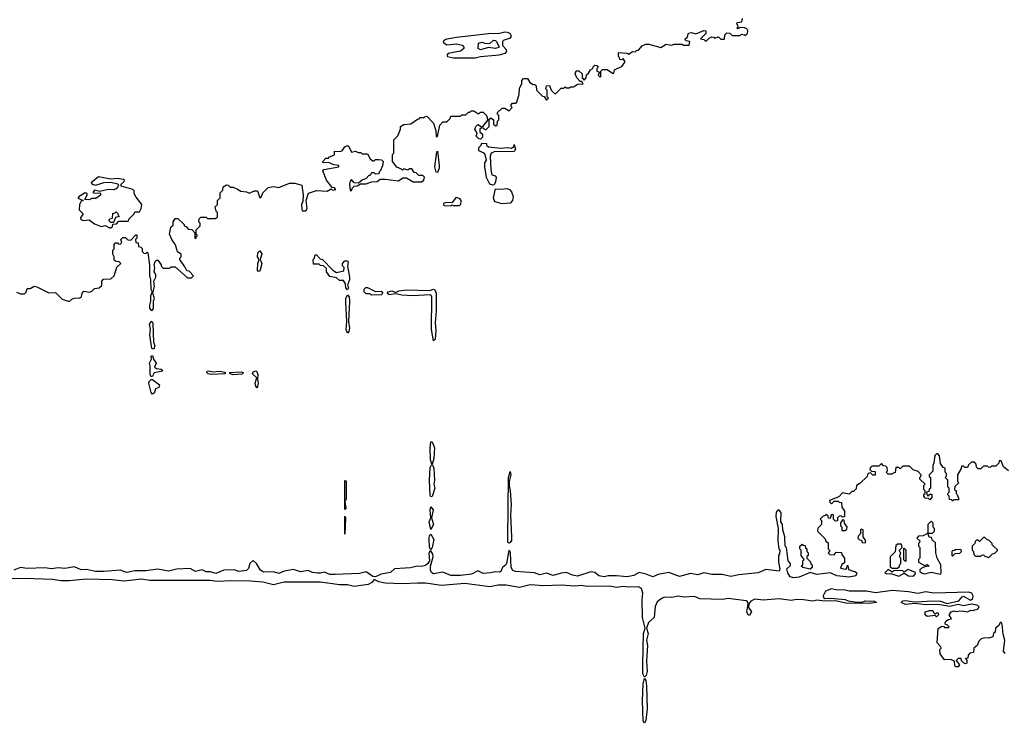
# Model space of a CAD drawing. Extents: x 1985742 to 2252716, y 78271 to 266492.
# Tile 209 of 250: x 2190368 to 2197689, y 196268 to 201498. Entities that reach past the tile are written whole.
import ezdxf

# ---------------------------------------------------------------- set-up
doc = ezdxf.new("R2010")
doc.units = 0

msp = doc.modelspace()

# ---------------------------------------------------------------- linework, layer by layer
at = {"layer": '0CON10XD'}
for points in [[(2191595, 199660), (2191560, 199715), (2191560, 199725), (2191570, 199735), (2191570, 199755), (2191541.7, 199771.7), (2191527.5, 199825), (2191500, 199865), (2191482.5, 199905), (2191493, 199957), (2191508.3, 199971.7), (2191510, 199995), (2191525, 200020), (2191545, 200020), (2191590, 199975), (2191590, 199965), (2191605, 199960), (2191621.7, 199941.7), (2191648.3, 199938.3), (2191670, 199915), (2191670, 199875), (2191678.3, 199871.7), (2191681.7, 199888.3), (2191690, 199895), (2191680, 199905), (2191680, 199935), (2191710, 199965), (2191710, 199985), (2191700, 199995), (2191701.7, 200018.3), (2191715, 200030), (2191755, 200030), (2191765, 200020), (2191825, 200020), (2191838.3, 200031.7), (2191840, 200065), (2191830, 200075), (2191822.5, 200107.5), (2191840, 200125), (2191840, 200155), (2191860, 200175), (2191858.3, 200211.7), (2191878.3, 200231.7), (2191880, 200255), (2191905, 200270), (2191918.3, 200268.3), (2191933, 200253), (2191955, 200252.5), (2191988.8, 200238.8), (2192013, 200223), (2192055, 200217.5), (2192075, 200207.5), (2192115, 200226.7), (2192135.9, 200225.9), (2192155, 200173.3), (2192165.9, 200184.1), (2192175, 200210), (2192215, 200250), (2192255, 200257.5), (2192295, 200250), (2192375, 200282.5), (2192415, 200282.5), (2192465, 200267.5), (2192476.2, 200195), (2192473, 200147), (2192462.5, 200125), (2192466.2, 200086.2), (2192468.3, 200078.3), (2192495, 200078), (2192506, 200095), (2192498.8, 200155), (2192515, 200207.5), (2192575, 200227.5), (2192655, 200222.5), (2192685, 200240), (2192695, 200230), (2192720, 200235), (2192708.3, 200248.3), (2192691.7, 200251.7), (2192650, 200305), (2192622.5, 200375), (2192630, 200385), (2192740, 200405), (2192740, 200415), (2192705, 200420), (2192665, 200437.5), (2192625, 200433.3), (2192622.5, 200445), (2192645, 200470), (2192665, 200470), (2192671.7, 200478.3), (2192705, 200490), (2192710, 200495), (2192710, 200520), (2192745, 200517.5), (2192765, 200522.5), (2192787, 200553), (2192805, 200562.5), (2192816, 200556), (2192835, 200513.3), (2192865, 200520), (2192885, 200510), (2192905, 200510), (2192915, 200500), (2192955, 200500), (2192973.6, 200463.6), (2192995, 200450), (2193005, 200450), (2193015, 200460), (2193035, 200460), (2193057.5, 200457.5), (2193070, 200445), (2193067, 200413), (2193048.3, 200371.7), (2193040, 200365), (2193038.3, 200351.7), (2193015, 200350), (2193005, 200360), (2192985, 200360), (2192975, 200340), (2192965, 200340), (2192945, 200317.5), (2192913.9, 200306.1), (2192887.5, 200282.5), (2192855, 200286), (2192835, 200310), (2192825, 200297.5), (2192820, 200275), (2192825, 200227.5), (2192835, 200227.5), (2192842.2, 200247.8), (2192855, 200260), (2192877.3, 200262.7), (2192902.5, 200277.5), (2192945, 200278.8), (2192985, 200293.3), (2193025, 200296.2), (2193047.5, 200312.5), (2193085, 200314), (2193185, 200300), (2193218.3, 200321.7), (2193245, 200322.5), (2193295, 200293.3), (2193355.9, 200294.1), (2193372.5, 200305), (2193377.5, 200327.5), (2193365, 200340), (2193335, 200340), (2193315, 200360), (2193301.7, 200361.7), (2193285, 200390), (2193265, 200390), (2193255, 200380), (2193225, 200390), (2193215, 200380), (2193208.3, 200388.3), (2193171.7, 200401.7), (2193140, 200445), (2193140, 200495), (2193150, 200505), (2193150, 200605), (2193180, 200635), (2193200, 200685), (2193200, 200705), (2193225, 200720), (2193277, 200723), (2193325, 200760), (2193338.3, 200761.7), (2193345, 200770), (2193375, 200770), (2193380, 200775), (2193395, 200780), (2193445, 200730), (2193462, 200675), (2193465, 200630), (2193475, 200630), (2193491.2, 200715), (2193515, 200740), (2193545, 200740), (2193570, 200765), (2193575, 200780), (2193645, 200780), (2193655, 200790), (2193685, 200790), (2193705, 200810), (2193715, 200810), (2193725, 200820), (2193745, 200820), (2193775, 200800), (2193785, 200800), (2193795, 200810), (2193815, 200810), (2193840, 200785), (2193850, 200755), (2193810, 200705), (2193811.7, 200691.7), (2193835, 200680), (2193860, 200705), (2193860, 200755), (2193871.7, 200768.3), (2193890, 200755), (2193891.7, 200721.7), (2193905, 200710), (2193918.3, 200711.7), (2193920, 200745), (2193930, 200755), (2193930, 200785), (2193920, 200795), (2193921.7, 200808.3), (2193955, 200840), (2193975, 200840), (2194008.3, 200821.7), (2194030, 200845), (2194022.5, 200852.5), (2194022.5, 200865), (2194031.7, 200878.3), (2194055, 200877.5), (2194065.7, 200884.3), (2194081.9, 200945), (2194084.3, 200985.7), (2194102.5, 201025), (2194103, 201047), (2194115, 201060), (2194145, 201060), (2194161.7, 201031.7), (2194185, 201017.5), (2194197.5, 201017.5), (2194207.5, 201007.5), (2194210, 200975), (2194255, 200930), (2194268.3, 200928.3), (2194285, 200900), (2194300, 200915), (2194290, 200925), (2194290, 200975), (2194280, 200985), (2194285, 201007.5), (2194308.3, 201008.3), (2194320, 200975), (2194345, 200950), (2194355, 200950), (2194395, 200990), (2194415, 200990), (2194425, 201000), (2194433, 200993), (2194455, 200992.5), (2194465, 201000), (2194485, 201000), (2194515, 201020), (2194558.3, 201021.7), (2194548.3, 201038.3), (2194535, 201040), (2194510, 201065), (2194497.5, 201095), (2194505, 201117.5), (2194525, 201117.5), (2194550, 201095), (2194550, 201065), (2194565, 201050), (2194580, 201065), (2194581.7, 201088.3), (2194598.3, 201101.7), (2194613.6, 201126.4), (2194630, 201135), (2194631.7, 201148.3), (2194645, 201160), (2194658.3, 201158.3), (2194670, 201145), (2194660, 201135), (2194660, 201115), (2194678.3, 201108.3), (2194670, 201085), (2194685, 201070), (2194690, 201075), (2194690, 201115), (2194701.7, 201128.3), (2194737, 201127), (2194775, 201100), (2194785, 201100), (2194790, 201125), (2194810, 201135), (2194845, 201150), (2194870, 201185), (2194855, 201210), (2194845, 201200), (2194831.7, 201201.7), (2194828.3, 201218.3), (2194820, 201225), (2194820, 201255), (2194885, 201250), (2194897, 201243), (2194925, 201262.5), (2194945, 201260), (2194955, 201270), (2194968.3, 201271.7), (2194996.1, 201303.9), (2195023.6, 201316.4), (2195046.4, 201316.4), (2195135, 201292.5), (2195175, 201317.5), (2195215, 201310), (2195235, 201317.5), (2195295, 201317.5), (2195305, 201310), (2195345, 201310), (2195350, 201335), (2195321.7, 201341.7), (2195317.5, 201355), (2195330, 201365), (2195342, 201398), (2195363, 201403), (2195395, 201392.5), (2195455, 201417.5), (2195470, 201415), (2195470, 201395), (2195430, 201355), (2195455, 201350), (2195465, 201340), (2195475, 201340), (2195495, 201360), (2195515, 201370), (2195528.3, 201368.3), (2195535, 201360), (2195565, 201370), (2195582.5, 201352.5), (2195607.5, 201352.5), (2195610, 201385), (2195625, 201400), (2195648.3, 201398.3), (2195665, 201380), (2195725, 201380), (2195735, 201390), (2195757, 201387), (2195765, 201380), (2195780, 201395), (2195782.5, 201415), (2195775, 201430), (2195758.3, 201438.3), (2195725, 201440), (2195705, 201430), (2195700, 201435), (2195710, 201445), (2195708.3, 201458.3), (2195700, 201465), (2195701.7, 201478.3), (2195738.3, 201481.7), (2195741.7, 201508.3)], [(2193755, 201214.4), (2193795, 201225.6), (2193932.4, 201237.6), (2193979.5, 201250.5), (2193990, 201265), (2193988.8, 201275), (2193960, 201305), (2193961.2, 201335), (2193966.7, 201345), (2194017, 201363), (2194024, 201375), (2194016, 201395), (2193995, 201404.3), (2193975, 201404.4), (2193935, 201396.7), (2193855, 201393.3), (2193615, 201365.5), (2193545, 201354.3), (2193523.3, 201345), (2193516.2, 201335), (2193519.6, 201329.5), (2193545, 201312), (2193615, 201318.6), (2193658.8, 201308.8), (2193670, 201295), (2193670, 201285), (2193645.8, 201264.2), (2193552.9, 201247.1), (2193543.3, 201235), (2193550, 201225), (2193595, 201214.4), (2193755, 201214.4)], [(2193795, 201274.2), (2193776.7, 201285), (2193780, 201325), (2193805, 201330.8), (2193827, 201323), (2193865, 201322.5), (2193890, 201345), (2193905, 201343.3), (2193913.3, 201335), (2193933.3, 201295), (2193905, 201284.5), (2193855, 201292.5), (2193795, 201274.2)], [(2193795, 200610), (2193781.7, 200611.7), (2193760, 200635), (2193768.3, 200641.7), (2193770, 200655), (2193752.5, 200685), (2193760, 200705), (2193775, 200720), (2193800, 200705), (2193798.3, 200691.7), (2193790, 200685), (2193790, 200665), (2193808.3, 200648.3), (2193810, 200625), (2193795, 200610)], [(2193475, 200362.5), (2193463.8, 200365), (2193455.8, 200405), (2193470, 200515), (2193475, 200520), (2193488, 200415), (2193488, 200395), (2193475, 200362.5)], [(2193885, 200267.5), (2193865, 200276.7), (2193839.2, 200325), (2193826.2, 200405), (2193827.5, 200435), (2193840, 200455), (2193830, 200495), (2193822.5, 200505), (2193783.3, 200523.3), (2193782, 200548), (2193800, 200565), (2193805, 200580), (2193838.3, 200578.3), (2193840, 200565), (2193855, 200553.3), (2193945, 200543.8), (2193995, 200548.8), (2194026, 200544), (2194042.5, 200555), (2194045, 200570), (2194055.7, 200535), (2194045, 200518.8), (2193895, 200516.7), (2193873.3, 200505), (2193866.7, 200485), (2193871.7, 200381.7), (2193880, 200345), (2193905, 200337.5), (2193910, 200325), (2193907, 200293), (2193895, 200270), (2193885, 200267.5)], [(2191045, 199950), (2191058.3, 199961.7), (2191061.7, 199978.3), (2191088.3, 199981.7), (2191105, 200000), (2191178.3, 200001.7), (2191180, 200015), (2191220, 200055), (2191225, 200070), (2191259.3, 200070.7), (2191272.5, 200095), (2191277.5, 200125), (2191235, 200180), (2191220, 200205), (2191220, 200225), (2191210, 200235), (2191121.7, 200261.7), (2191123.3, 200275), (2191146.2, 200295), (2191147.5, 200305), (2191140.7, 200310.7), (2191095, 200316.7), (2191045, 200313.3), (2190955, 200330), (2190900, 200285), (2190907.5, 200275), (2190935, 200268.8), (2190995, 200288.8), (2191045, 200290), (2191097, 200277), (2191102, 200265), (2191098.8, 200255), (2191085, 200240), (2191065, 200232.5), (2191025, 200235.7), (2190965, 200220), (2190925, 200230), (2190913.3, 200213.3), (2190925, 200207.5), (2190965, 200210), (2190970, 200205), (2190970, 200195), (2190935, 200170), (2190905, 200170), (2190885, 200160), (2190851.7, 200161.7), (2190870, 200195), (2190870, 200205), (2190855, 200210), (2190810, 200185), (2190801.7, 200171.7), (2190840, 200155), (2190825, 200150), (2190812.5, 200125), (2190810, 200085), (2190840, 200055), (2190820, 200025), (2190823.6, 200013.6), (2190840, 200005), (2190885, 200010), (2190925, 199980), (2190975, 199960), (2191005, 199967.5), (2191035, 199950), (2191045, 199950)], [(2193955, 200130.6), (2193904.3, 200145), (2193895, 200156.7), (2193891.9, 200175), (2193905, 200240), (2193947.5, 200237.5), (2193993.9, 200243.9), (2194010, 200235), (2194025, 200217.5), (2194036.2, 200185), (2194033.3, 200155), (2194015, 200134.5), (2193955, 200130.6)], [(2193535, 200112), (2193523.8, 200115), (2193521.2, 200125), (2193525, 200137.5), (2193535, 200140), (2193588.3, 200141.7), (2193615, 200180), (2193639.3, 200169.3), (2193648, 200155), (2193646.2, 200125), (2193635, 200114.2), (2193595, 200113.8), (2193585, 200120), (2193576, 200114), (2193535, 200112)], [(2191065, 199990), (2191045, 199990), (2191030, 200005), (2191041.7, 200018.3), (2191058.3, 200021.7), (2191061.7, 200058.3), (2191078.3, 200061.7), (2191085, 200070), (2191098.3, 200058.3), (2191101.7, 200041.7), (2191110, 200035), (2191081.7, 200028.3), (2191065, 199990)], [(2190345, 199472.5), (2190375, 199460), (2190405, 199460), (2190417, 199473), (2190425, 199500), (2190445, 199500), (2190475, 199516.7), (2190495, 199512.5), (2190585, 199467.5), (2190635, 199470), (2190685, 199420), (2190700, 199415), (2190737.5, 199402.5), (2190755, 199420), (2190773, 199427), (2190815, 199430), (2190828.3, 199441.7), (2190832.5, 199465), (2190845, 199480), (2190886.4, 199473.6), (2190905, 199480), (2190925, 199500), (2190960, 199505), (2190978.3, 199521.7), (2190980, 199555), (2190991.7, 199568.3), (2191047, 199573), (2191070, 199595), (2191091.7, 199658.3), (2191120, 199685), (2191108.3, 199698.3), (2191085, 199700), (2191071.7, 199711.7), (2191070, 199735), (2191060, 199755), (2191060, 199785), (2191070, 199795), (2191070, 199825), (2191081.7, 199838.3), (2191095, 199840), (2191101.7, 199831.7), (2191115, 199830), (2191128.3, 199841.7), (2191120, 199865), (2191135, 199880), (2191155, 199880), (2191171.7, 199861.7), (2191195, 199860), (2191231.7, 199898.3), (2191238.3, 199898.3), (2191240, 199875), (2191230, 199865), (2191231.7, 199841.7), (2191248.3, 199838.3), (2191251.7, 199811.7), (2191268.3, 199808.3), (2191278.3, 199798.3), (2191280, 199775), (2191291.7, 199761.7), (2191305, 199760), (2191315, 199770), (2191320, 199765), (2191334.2, 199675), (2191333, 199597), (2191340.8, 199565), (2191344.3, 199495), (2191353.3, 199475), (2191341.4, 199445), (2191340.8, 199405), (2191333.1, 199375), (2191334.3, 199354.3), (2191345, 199336.2), (2191355, 199340), (2191362.9, 199355), (2191363.8, 199405), (2191371.2, 199425), (2191357.5, 199465), (2191370, 199515), (2191366.2, 199555), (2191381.2, 199585), (2191380, 199605), (2191368, 199625), (2191374.2, 199655), (2191368, 199675), (2191375, 199700), (2191385, 199710), (2191395, 199710), (2191420, 199675), (2191420, 199665), (2191435, 199650), (2191485, 199650), (2191495, 199660), (2191525, 199660), (2191615, 199580), (2191645, 199580), (2191660, 199595), (2191628.3, 199628.3), (2191611.7, 199631.7), (2191595, 199660)], [(2192145, 199627.5), (2192137, 199637), (2192138.6, 199685), (2192150, 199715), (2192136, 199735), (2192139.2, 199765), (2192155, 199778.8), (2192167.5, 199757.5), (2192157.5, 199715), (2192168, 199685), (2192155, 199630), (2192145, 199627.5)], [(2192805, 199490), (2192792.5, 199505), (2192790, 199535), (2192775, 199560), (2192745, 199560), (2192725, 199580), (2192675, 199590), (2192650, 199625), (2192648.3, 199648.3), (2192628.3, 199668.3), (2192605, 199670), (2192595, 199680), (2192551.7, 199681.7), (2192550, 199715), (2192560, 199725), (2192565, 199750), (2192575, 199750), (2192601.7, 199721.7), (2192620, 199715), (2192697, 199637), (2192725, 199620), (2192778.3, 199631.7), (2192780, 199655), (2192768.3, 199668.3), (2192767.5, 199685), (2192785, 199706.2), (2192805, 199706.7), (2192810, 199695), (2192806.2, 199665), (2192821.2, 199585), (2192820.8, 199565), (2192806.7, 199525), (2192812.5, 199505), (2192805, 199490)], [(2192985, 199450), (2192975, 199460), (2192945, 199460), (2192930, 199475), (2192930, 199495), (2192943, 199507), (2192955, 199507.5), (2193015, 199476.7), (2193055, 199480), (2193067.5, 199465), (2193055, 199453.3), (2192985, 199450)], [(2193445, 199110), (2193430, 199195), (2193432.9, 199435), (2193425, 199452), (2193285.8, 199445.8), (2193210.4, 199450.5), (2193165, 199460), (2193115, 199453.3), (2193100, 199465), (2193107.5, 199475), (2193135, 199483.3), (2193165, 199470), (2193187.7, 199482.3), (2193245, 199489.2), (2193415, 199484.3), (2193445, 199494), (2193455, 199491.2), (2193464.4, 199465), (2193465.7, 199335), (2193457.1, 199245), (2193462.1, 199187.9), (2193456.6, 199123.4), (2193445, 199110)], [(2192805, 199167.5), (2192795.7, 199195.7), (2192801.2, 199255), (2192792.5, 199395), (2192794.1, 199425.9), (2192805, 199452.5), (2192817, 199437), (2192821.4, 199405), (2192812.5, 199255), (2192821.1, 199205), (2192815, 199180), (2192805, 199167.5)], [(2191365, 199050), (2191351.2, 199055), (2191336.9, 199155), (2191340, 199195), (2191334.2, 199235.8), (2191345, 199256.2), (2191355, 199250), (2191357.9, 199237.9), (2191362, 199102), (2191373.3, 199075), (2191365, 199050)], [(2191345, 198842.5), (2191338.3, 198861.7), (2191339.4, 198925), (2191334.4, 198945), (2191347.5, 198975), (2191345, 198997.5), (2191355, 199002.5), (2191362.5, 198975), (2191383.8, 198945), (2191370, 198915), (2191385, 198906), (2191420.3, 198900.3), (2191428.8, 198895), (2191430, 198885), (2191367.5, 198872.5), (2191355, 198847.5), (2191345, 198842.5)], [(2191795, 198860.6), (2191770, 198865), (2191760, 198875), (2191761.2, 198885), (2191771.7, 198888.3), (2191805, 198880), (2191855, 198884.3), (2191896.9, 198876.9), (2191895, 198864.4), (2191795, 198860.6)], [(2191955, 198858.6), (2191933.3, 198865), (2191927.5, 198875), (2192015, 198881.4), (2192030, 198875), (2192025, 198864.3), (2191955, 198858.6)], [(2192135, 198762.5), (2192125, 198773.3), (2192119.4, 198795), (2192132.5, 198835), (2192098.8, 198865), (2192105, 198880), (2192125, 198888), (2192132.5, 198882.5), (2192139.7, 198859.7), (2192135.7, 198825), (2192140.6, 198795), (2192135, 198762.5)], [(2191355, 198713.8), (2191345, 198726.7), (2191328, 198795), (2191331.4, 198808.6), (2191346.4, 198823.6), (2191355, 198823.8), (2191407, 198783), (2191402.5, 198765), (2191377, 198753), (2191367, 198723), (2191355, 198713.8)], [(2193425, 197950), (2193421.5, 197961.5), (2193415.4, 198075), (2193419.8, 198170.2), (2193432.5, 198195), (2193421.8, 198225), (2193420, 198315), (2193425, 198360), (2193435, 198361.2), (2193451.8, 198315), (2193447.9, 198235), (2193435.8, 198195), (2193447.9, 198165), (2193452.3, 198075), (2193447.1, 198045), (2193454.6, 198015), (2193435, 197953.8), (2193425, 197950)], [(2197260, 198125), (2197250, 198135), (2197250, 198165), (2197235, 198170), (2197215, 198200), (2197207, 198257), (2197195, 198270), (2197185, 198271.2), (2197171.7, 198258.3), (2197165.8, 198204.2), (2197157.5, 198185), (2197157, 198143), (2197130, 198115), (2197131.7, 198101.7), (2197140, 198095), (2197140, 198015), (2197131.7, 198008.3), (2197128.3, 197991.7), (2197110, 197985), (2197115, 197960), (2197128.3, 197961.7), (2197135, 197970), (2197150, 197970), (2197150, 197945), (2197135, 197930), (2197125, 197940), (2197101.7, 197941.7), (2197090, 197955), (2197091.7, 197968.3), (2197100, 197975), (2197100, 197995), (2197090, 198005), (2197090, 198035), (2197100, 198045), (2197061.7, 198081.7), (2197060, 198095), (2197068.3, 198101.7), (2197070, 198115), (2197048.3, 198138.3), (2197011.7, 198151.7), (2196985, 198180), (2196935, 198180), (2196915, 198160), (2196905, 198170), (2196881.7, 198168.3), (2196878.3, 198131.7), (2196861.7, 198128.3), (2196855, 198120), (2196825, 198120), (2196810, 198135), (2196820, 198145), (2196818.3, 198168.3), (2196808.3, 198178.3), (2196791.7, 198181.7), (2196775, 198200), (2196755, 198180), (2196705, 198180), (2196695, 198170), (2196690, 198155), (2196701.7, 198141.7), (2196728.3, 198138.3), (2196728.3, 198111.7), (2196711.7, 198111.7), (2196695, 198130), (2196681.7, 198128.3), (2196671.7, 198118.3), (2196668.3, 198101.7), (2196615, 198050), (2196590, 198035), (2196588.3, 198011.7), (2196568.3, 197991.7), (2196555, 197990), (2196535, 197970), (2196485, 197980), (2196458.3, 197951.7), (2196390, 197925), (2196391.7, 197911.7), (2196405, 197900), (2196425, 197920), (2196455, 197920), (2196461.7, 197911.7), (2196478.3, 197908.3), (2196480, 197875), (2196500, 197845), (2196500, 197805), (2196485, 197800), (2196475, 197810), (2196461.7, 197808.3), (2196450, 197795), (2196448.3, 197771.7), (2196435, 197770), (2196420, 197785), (2196420, 197815), (2196415, 197820), (2196401.7, 197818.3), (2196395, 197790), (2196381.7, 197791.7), (2196378.3, 197808.3), (2196365, 197820), (2196358.3, 197811.7), (2196341.7, 197808.3), (2196320, 197785), (2196330, 197775), (2196330, 197745), (2196301.7, 197718.3), (2196300, 197695), (2196358.3, 197638.3), (2196361.7, 197621.7), (2196378.3, 197608.3), (2196380, 197565), (2196390, 197555), (2196388.3, 197541.7), (2196380, 197535), (2196391.7, 197521.7), (2196425, 197520), (2196440, 197540), (2196478.3, 197538.3), (2196481.7, 197521.7), (2196500, 197495), (2196500, 197460), (2196481.7, 197448.3), (2196471.7, 197421.7), (2196507.5, 197412.5), (2196518.3, 197421.7), (2196520, 197440), (2196525, 197440), (2196531.7, 197411.7), (2196565, 197397.5), (2196577, 197397), (2196592.5, 197385), (2196586.2, 197365), (2196535, 197353.4), (2196445, 197364.5), (2196395, 197386.7), (2196295, 197373.6), (2196245, 197388.8), (2196163.1, 197353.1), (2196125, 197349.7), (2196096.5, 197356.5), (2196079.1, 197385), (2196072.5, 197415), (2196098.3, 197441.7), (2196100, 197455), (2196082.5, 197475), (2196070, 197575), (2196060, 197585), (2196057.5, 197655), (2196042.5, 197705), (2196040, 197745), (2196027.5, 197765), (2196030, 197835), (2196015, 197852.5), (2196005, 197852.5), (2195993.6, 197836.4), (2195990, 197805), (2196007.5, 197715), (2196006.2, 197625), (2196012.5, 197565), (2196020, 197555), (2196018.3, 197528.3), (2196010, 197515), (2196010, 197465), (2196020, 197415), (2196015, 197397.5), (2195915, 197410), (2195860, 197385), (2195715, 197372.1), (2195655, 197357.7), (2195592.6, 197372.6), (2195515, 197372.7), (2195455, 197385.7), (2195410.4, 197370.5), (2195355, 197381.2), (2195275, 197359.6), (2195195, 197388.8), (2195115, 197373.8), (2195075, 197356.9), (2195026.4, 197376.4), (2194975, 197387.5), (2194935, 197366.9), (2194883.8, 197356.2), (2194805, 197363.4), (2194745, 197362.8), (2194715, 197356), (2194675, 197362.9), (2194645, 197387.8), (2194615, 197394.5), (2194515, 197362.5), (2194478.3, 197368.3), (2194435, 197389.4), (2194395, 197384.6), (2194335, 197365.2), (2194285, 197383.8), (2194235, 197370.8), (2194195, 197386.2), (2194055, 197395.5), (2194035, 197403.5), (2194021.8, 197425), (2194016.9, 197535), (2194015, 197546), (2194005, 197552.5), (2193988.9, 197455), (2193981.8, 197445), (2193957.8, 197425), (2193945, 197396.2), (2193935, 197390.6), (2193905, 197393.6), (2193870, 197385), (2193815, 197382.1), (2193775, 197401.9), (2193726.7, 197375), (2193645, 197366.8), (2193575, 197367.5), (2193515, 197390), (2193445, 197379.1), (2193431.5, 197385), (2193424, 197404), (2193423.2, 197436.8), (2193442.2, 197505), (2193439.4, 197525), (2193425, 197550), (2193415, 197542.5), (2193410.9, 197529.1), (2193414.4, 197475), (2193403.1, 197455), (2193385, 197440.5), (2193355, 197434.4), (2193323.7, 197436.3), (2193275, 197422.5), (2193155, 197416.7), (2193125, 197388.2), (2193055, 197375.8), (2193015, 197357.1), (2192995, 197360), (2192945, 197393.5), (2192895, 197381.4), (2192715, 197372.8), (2192674, 197374), (2192635, 197390), (2192605, 197382.8), (2192584.8, 197384.8), (2192545, 197389.2), (2192513.7, 197403.7), (2192455, 197394.5), (2192405, 197410), (2192335, 197399.5), (2192295, 197382.3), (2192255, 197392.9), (2192180.9, 197390.9), (2192158.5, 197405), (2192129.6, 197455), (2192105, 197477.5), (2192078.6, 197455), (2192070.4, 197419.5), (2192055, 197404.5), (2191995, 197396.9), (2191965, 197407.3), (2191885, 197406.2), (2191827.7, 197382.3), (2191785, 197394.6), (2191755, 197394.6), (2191725, 197407.7), (2191675, 197395.6), (2191635, 197417.3), (2191535, 197412.3), (2191475, 197399.4), (2191395, 197412.3), (2191305, 197400.3), (2191225, 197400), (2191165, 197387.6), (2191115, 197405.8), (2190993.4, 197396.6), (2190933, 197397), (2190865, 197411.2), (2190825, 197407.7), (2190775, 197430.4), (2190705, 197417.7), (2190655, 197423.6), (2190605, 197415.5), (2190555, 197423.8), (2190425, 197417.7), (2190375, 197424.6), (2190323.8, 197406.2)], [(2197720, 198145), (2197683, 198173), (2197665, 198220), (2197651.7, 198218.3), (2197648.3, 198201.7), (2197625, 198180), (2197595, 198180), (2197585, 198170), (2197571.7, 198171.7), (2197565, 198180), (2197535, 198180), (2197515, 198160), (2197495, 198160), (2197481.7, 198171.7), (2197480, 198195), (2197468.3, 198208.3), (2197445, 198210), (2197421.7, 198188.3), (2197415, 198170), (2197395, 198170), (2197385, 198180), (2197371.7, 198178.3), (2197368.3, 198161.7), (2197340, 198115), (2197340, 198065), (2197350, 198055), (2197321.7, 198028.3), (2197320, 198005), (2197330, 197995), (2197330, 197975), (2197338.3, 197968.3), (2197350, 197935), (2197345, 197930), (2197315, 197930), (2197305, 197920), (2197298.3, 197928.3), (2197281.7, 197931.7), (2197280, 197955), (2197270, 197965), (2197271.7, 197978.3), (2197280, 197985), (2197280, 198015), (2197270, 198025), (2197270, 198075), (2197250, 198095), (2197260, 198105), (2197260, 198125)], [(2194005, 197607.1), (2193998.9, 197615), (2193997.5, 197645), (2194001.5, 198095), (2194015, 198140), (2194020, 198115), (2194007.5, 198065), (2194007.5, 198035), (2194016.1, 197995), (2194022.7, 197895), (2194016.6, 197815), (2194026, 197655), (2194023.8, 197626.2), (2194015, 197611.1), (2194005, 197607.1)], [(2192785, 197857.5), (2192785, 198072.5), (2192795, 198070), (2192796.2, 198056.2), (2192795.4, 197935), (2192786.7, 197915), (2192793, 197867), (2192785, 197857.5)], [(2193425, 197707.5), (2193412.2, 197765), (2193424.2, 197795), (2193420, 197855), (2193425, 197876.7), (2193441.9, 197855), (2193430, 197795), (2193444.5, 197745), (2193425, 197707.5)], [(2192785, 197673.3), (2192785, 197806.2), (2192790, 197795), (2192785, 197673.3)], [(2196505, 197700), (2196518.3, 197711.7), (2196520, 197725), (2196500, 197755), (2196498.3, 197778.3), (2196485, 197780), (2196470, 197755), (2196470, 197735), (2196480, 197725), (2196481.7, 197701.7), (2196505, 197700)], [(2197155, 197680), (2197170, 197695), (2197170, 197715), (2197160, 197725), (2197160, 197755), (2197145, 197770), (2197120, 197745), (2197120, 197680), (2197155, 197680)], [(2193425, 197556.7), (2193414.5, 197574.5), (2193412.2, 197645), (2193415, 197662.5), (2193425, 197673.3), (2193447.5, 197635), (2193436.2, 197573.8), (2193425, 197556.7)], [(2196655, 197610), (2196660, 197625), (2196640, 197655), (2196640, 197705), (2196625, 197710), (2196620, 197705), (2196620, 197675), (2196601.7, 197658.3), (2196600, 197645), (2196611.7, 197631.7), (2196628.3, 197628.3), (2196631.7, 197611.7), (2196655, 197610)], [(2197215, 197376.7), (2197220, 197385), (2197217.5, 197445), (2197190, 197495), (2197180, 197535), (2197178.3, 197608.3), (2197151.7, 197631.7), (2197148.3, 197648.3), (2197131.7, 197651.7), (2197120, 197680), (2197085, 197660), (2197051.7, 197658.3), (2197040, 197645), (2197060, 197625), (2197058.3, 197611.7), (2197050, 197605), (2197050, 197585), (2197060, 197575), (2197060, 197495), (2197050, 197485), (2197050, 197465), (2197095, 197440), (2197115, 197447.5), (2197130, 197435), (2197095, 197430), (2197071.7, 197418.3), (2197061.7, 197408.3), (2197060, 197395), (2197072.5, 197385), (2197095, 197379.5), (2197145, 197390), (2197215, 197376.7)], [(2196245, 197412.5), (2196190, 197425), (2196180, 197435), (2196190, 197445), (2196190, 197475), (2196200, 197485), (2196180, 197515), (2196180, 197555), (2196170, 197565), (2196170, 197585), (2196185, 197600), (2196191.7, 197591.7), (2196208.3, 197588.3), (2196211.7, 197571.7), (2196220, 197565), (2196220, 197545), (2196230, 197535), (2196230, 197515), (2196221.7, 197508.3), (2196220, 197495), (2196248.3, 197468.3), (2196251.7, 197451.7), (2196260, 197445), (2196260, 197425), (2196245, 197412.5)], [(2196895, 197420), (2196908.3, 197431.7), (2196911.7, 197448.3), (2196920, 197455), (2196920, 197495), (2196910, 197505), (2196920, 197535), (2196911.7, 197541.7), (2196910, 197555), (2196930, 197575), (2196925, 197600), (2196895, 197600), (2196881.7, 197588.3), (2196878.3, 197541.7), (2196840, 197505), (2196841.7, 197431.7), (2196855, 197420), (2196895, 197420)], [(2197575, 197500), (2197601.7, 197528.3), (2197618.3, 197531.7), (2197638.3, 197551.7), (2197638.3, 197558.3), (2197611.7, 197581.7), (2197600, 197595), (2197600, 197605), (2197575, 197630), (2197561.7, 197631.7), (2197545, 197650), (2197535, 197650), (2197505, 197620), (2197495, 197630), (2197481.7, 197628.3), (2197471.7, 197618.3), (2197470, 197605), (2197450, 197585), (2197450, 197555), (2197460, 197545), (2197461.7, 197521.7), (2197475, 197510), (2197515, 197510), (2197521.7, 197518.3), (2197535, 197520), (2197545, 197510), (2197575, 197500)], [(2196955, 197470), (2196960, 197475), (2196960, 197555), (2196945, 197570), (2196940, 197565), (2196940, 197485), (2196955, 197470)], [(2197305, 197510), (2197325, 197530), (2197358.3, 197531.7), (2197370, 197545), (2197368.3, 197558.3), (2197325, 197560), (2197318.3, 197551.7), (2197305, 197550), (2197300, 197545), (2197300, 197515), (2197305, 197510)], [(2196905, 197361.1), (2196945, 197382.5), (2196977.5, 197365), (2197015, 197362.5), (2197027.5, 197375), (2197028.3, 197388.3), (2196975, 197410), (2196945, 197390), (2196935, 197400), (2196915, 197402.5), (2196868.3, 197401.7), (2196855, 197390), (2196825, 197410), (2196800, 197385), (2196815, 197377.5), (2196845, 197380), (2196905, 197361.1)], [(2197695, 196786.7), (2197684.3, 196805), (2197693.3, 196885), (2197679.6, 196929.5), (2197674, 197005), (2197665, 197020), (2197657.5, 197015), (2197645, 196992.5), (2197622.5, 196975), (2197620, 196945), (2197610, 196935), (2197605, 196910), (2197575, 196900), (2197538.3, 196901.7), (2197515, 196892.5), (2197500.7, 196879.3), (2197487.5, 196845), (2197463, 196827), (2197460, 196795), (2197431.7, 196788.3), (2197420, 196775), (2197418.3, 196751.7), (2197401.7, 196748.3), (2197410, 196735), (2197410, 196715), (2197395, 196710), (2197371.7, 196731.7), (2197368.3, 196748.3), (2197345, 196750), (2197330, 196735), (2197357, 196703), (2197345, 196687.5), (2197328.3, 196688.3), (2197322.5, 196695), (2197318.3, 196728.3), (2197291.7, 196741.7), (2197245, 196740), (2197212.5, 196785), (2197210, 196815), (2197220, 196825), (2197217.5, 196835), (2197190, 196865), (2197198.3, 196971.7), (2197225, 196990), (2197238.3, 196988.3), (2197245, 196980), (2197275, 196980), (2197280, 196985), (2197265, 197000), (2197251.7, 197001.7), (2197250, 197015), (2197253.6, 197026.4), (2197275, 197040), (2197297, 197043), (2197280, 197075), (2197293, 197097), (2197315, 197102.5), (2197325, 197097.5), (2197375, 197102.5), (2197415, 197096.7), (2197440.7, 197109.3), (2197455, 197106.7), (2197495, 197117.5), (2197502.5, 197135), (2197485, 197145.6), (2197445, 197152), (2197385, 197142), (2197345, 197150.6), (2197285, 197136.2), (2197195, 197150), (2197105, 197147.5), (2197025, 197158), (2196955, 197151.5), (2196923.3, 197165), (2196935, 197178.8), (2196955, 197181.3), (2197005, 197173.1), (2197035, 197170), (2197155, 197178.5), (2197215, 197174.4), (2197265, 197159.2), (2197351.4, 197178.6), (2197375, 197208.8), (2197385, 197212), (2197437.3, 197182.7), (2197454, 197195), (2197458.8, 197215), (2197448.8, 197235), (2197425, 197241.9), (2197165, 197235.3), (2197105, 197245.2), (2197045, 197232.4), (2196975.9, 197245.9), (2196855, 197254.8), (2196731.4, 197238.6), (2196665, 197249.8), (2196535, 197248.9), (2196495, 197260.8), (2196446.6, 197256.6), (2196403.1, 197266.9), (2196360.6, 197249.4), (2196341.2, 197215), (2196343.8, 197203.8), (2196355, 197196.5), (2196396.6, 197196.6), (2196505, 197187.9), (2196527.5, 197177.5), (2196595, 197168.6), (2196631.2, 197168.8), (2196655, 197177.7), (2196725, 197175.5), (2196740, 197165), (2196685, 197158.1), (2196510.9, 197160.9), (2196435, 197177.5), (2196355, 197174.3), (2196295, 197182.2), (2196265, 197174.5), (2196195.6, 197184.4), (2196145, 197187.3), (2196105, 197181.5), (2196015, 197191.8), (2195895, 197182.1), (2195835, 197190), (2195803.8, 197176.2), (2195790, 197155), (2195788.3, 197128.3), (2195810.6, 197095), (2195795, 197070), (2195784.6, 197074.5), (2195775.6, 197095), (2195784.4, 197155), (2195780.3, 197170.3), (2195768.9, 197178.9), (2195635, 197194.5), (2195595, 197188.9), (2195510.6, 197190.6), (2195425, 197193.1), (2195385, 197210), (2195305, 197205.7), (2195265, 197212.2), (2195217, 197203), (2195164.4, 197205.6), (2195145, 197198.6), (2195108.6, 197171.4), (2195093.7, 197136.3), (2195085.4, 197054.6), (2195043.4, 197016.6), (2195030, 196975), (2195040, 196935), (2195029.2, 196885), (2195036.8, 196845), (2195028.3, 196731.7), (2195033.6, 196653.6), (2195027.1, 196623), (2195015, 196610), (2195002.7, 196635), (2195000.5, 196705), (2195005.9, 196935), (2195018, 196975), (2195000.2, 197055), (2194996.7, 197185), (2195001.5, 197235), (2194990.4, 197270.4), (2194968.8, 197281.2), (2194895, 197278.7), (2194855, 197284), (2194805, 197276.3), (2194755, 197287), (2194585, 197284.8), (2194545, 197291.1), (2194495, 197287.4), (2194395, 197294.5), (2194265, 197290.5), (2194165, 197295.8), (2194085, 197276.1), (2193985, 197295.5), (2193925, 197293.9), (2193865, 197282), (2193676.9, 197306.9), (2193505, 197292.1), (2193385, 197309.1), (2193325, 197308.5), (2193215, 197304.3), (2193085, 197310.2), (2193038.1, 197318.1), (2193005, 197335.8), (2192985.5, 197314.5), (2192959.6, 197300.3), (2192855, 197283.9), (2192805, 197295.9), (2192745, 197296.3), (2192605, 197316), (2192335, 197316), (2192255, 197297.1), (2192175, 197317.8), (2192085, 197323.5), (2191945, 197327.5), (2191835, 197321.5), (2191785, 197329.8), (2191610.9, 197329.1), (2191335, 197329.6), (2191275, 197337.9), (2191145, 197324.1), (2191055, 197334.3), (2190865, 197339.4), (2190735, 197326.5), (2190675, 197327.3), (2190615, 197337.3), (2190405, 197343.7), (2190125, 197336.9)], [(2197185, 197060), (2197175, 197070), (2197115, 197062.5), (2197100, 197075), (2197100, 197095), (2197133.6, 197106.4), (2197157, 197107), (2197161.7, 197091.7), (2197175, 197080), (2197185, 197090), (2197198.3, 197088.3), (2197200, 197075), (2197185, 197060)], [(2195015, 196267.5), (2195004.3, 196285), (2194999.3, 196435), (2195005, 196560), (2195015, 196600), (2195023.8, 196585), (2195028.7, 196545), (2195033.2, 196375), (2195025, 196287.5), (2195015, 196267.5)]]:
    msp.add_lwpolyline(points, dxfattribs=at)

doc.saveas('drawing.dxf')
